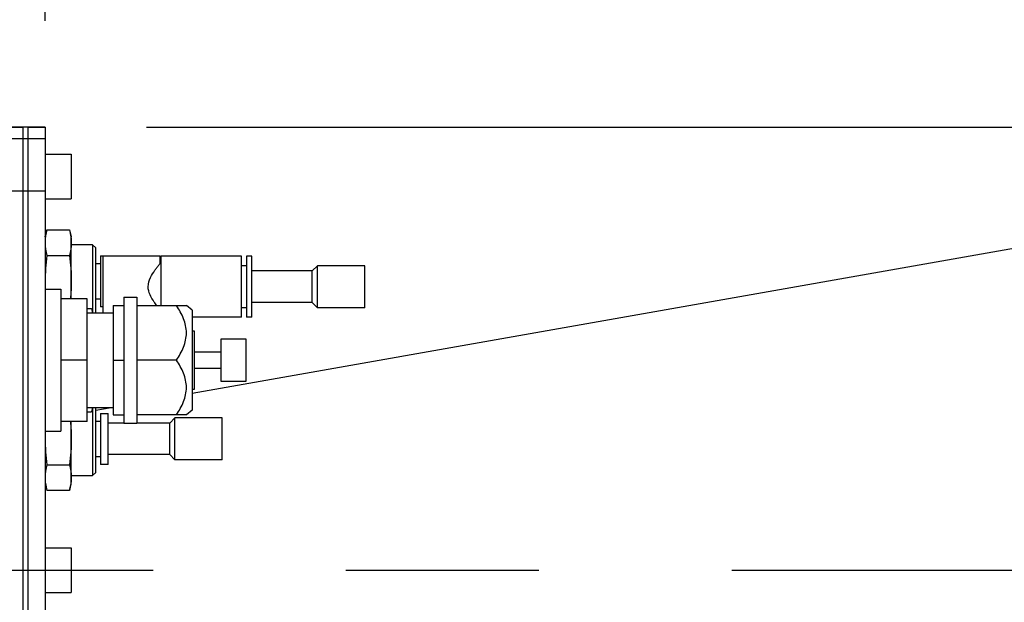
# Model space of a CAD drawing. Header units: millimetres. Extents: x 0 to 1249, y 0 to 420.
# Tile 35 of 104: x 138.55 to 151.06, y 279.58 to 286.98. Entities that reach past the tile are written whole.
import ezdxf

# ---------------------------------------------------------------- set-up
doc = ezdxf.new("R2010")
doc.units = ezdxf.units.MM
doc.header["$LTSCALE"] = 32.67
doc.linetypes.add('CENTER', pattern=[0.6, 0.375, -0.075, 0.075, -0.075])
doc.linetypes.add('PHANTOM', pattern=[0.8, 0.45, -0.05, 0.1, -0.05, 0.1, -0.05])
doc.layers.get('0').update_dxf_attribs({"linetype": 'CONTINUOUS'})
for name, color, linetype in [('ASSY', 7, 'CONTINUOUS'), ('AXIS', 7, 'CONTINUOUS'), ('CHAMFER', 7, 'CONTINUOUS'), ('CRV2', 7, 'CONTINUOUS'), ('DRIV_DIM', 7, 'CONTINUOUS'), ('ROUND', 7, 'CONTINUOUS')]:
    doc.layers.add(name, color=color, linetype=linetype)
doc.styles.get("Standard").update_dxf_attribs({"font": 'txt', "width": 0.8})
doc.dimstyles.new('DIMSTYLE_3', dxfattribs={"dimtxt": 3.8, "dimasz": 1.8, "dimexe": 2, "dimexo": 1.5, "dimgap": 0.95, "dimtad": 1, "dimdec": 3, "dimlfac": 15, "dimdsep": 46, "dimtxsty": 'STANDARD', "dimblk": 'OPEN', "dimblk1": 'OPEN', "dimblk2": 'OPEN', "dimcen": 0.09, "dimadec": 0, "dimazin": 0, "dimtp": 0.001, "dimtm": 0.001, "dimtfac": 1, "dimtdec": 3, "dimtofl": 0, "dimtmove": 0, "dimatfit": 3, "dimldrblk": 'OPEN', "dimfxl": 1, "dimtolj": 1, "dimarcsym": 0})
doc.dimstyles.new('DIMSTYLE_5', dxfattribs={"dimtxt": 3.8, "dimasz": 1.8, "dimexe": 2, "dimexo": 1.5, "dimgap": 0.95, "dimtad": 1, "dimdec": 0, "dimlfac": 15, "dimdsep": 46, "dimtxsty": 'STANDARD', "dimblk": 'OPEN', "dimblk1": 'OPEN', "dimblk2": 'OPEN', "dimcen": 0.09, "dimadec": 0, "dimazin": 0, "dimtp": 0.001, "dimtm": 0.001, "dimtfac": 1, "dimtdec": 0, "dimtofl": 0, "dimtmove": 0, "dimatfit": 3, "dimldrblk": 'OPEN', "dimfxl": 1, "dimtolj": 1, "dimarcsym": 0})
doc.dimstyles.new('DIMSTYLE_6', dxfattribs={"dimtxt": 3.8, "dimasz": 1.8, "dimexe": 2, "dimexo": 1.5, "dimgap": 1.9, "dimtad": 1, "dimdec": 3, "dimlfac": 15, "dimdsep": 46, "dimtxsty": 'STANDARD', "dimblk": 'OPEN', "dimblk1": 'OPEN', "dimblk2": 'OPEN', "dimcen": 0.09, "dimadec": 0, "dimazin": 0, "dimtp": 0.5, "dimtm": 0.5, "dimtfac": 1, "dimtdec": 3, "dimtofl": 0, "dimtmove": 0, "dimatfit": 3, "dimldrblk": 'OPEN', "dimfxl": 1, "dimtolj": 1, "dimarcsym": 0})

# ---------------------------------------------------------------- blocks, each defined once
blk = doc.blocks.new('_OPEN')
at = {"color": 0, "linetype": 'BYBLOCK'}
for p, q in [((0, 0), (-1, 0.342)), ((-1, -0.342), (0, 0)), ((-1, 0), (0, 0))]:
    blk.add_line(p, q, dxfattribs=at)
blk = doc.blocks.new('*D18')
at = {"layer": 'DRIV_DIM', "color": 2, "linetype": 'CONTINUOUS'}
for p, q in [((138.875, 286.969), (138.875, 329.948)), ((127.995, 327.948), (133.435, 327.948)), ((138.875, 327.948), (133.435, 327.948)), ((133.435, 327.948), (155.494, 327.948))]:
    blk.add_line(p, q, dxfattribs=at)
at = {"layer": 'DRIV_DIM', "color": 2, "linetype": 'CONTINUOUS', "xscale": 1.8, "yscale": 1.8, "zscale": 1.8, "rotation": 180}
blk.add_blockref('_OPEN', (127.995, 327.948), dxfattribs=at)
at = {"layer": 'DRIV_DIM', "color": 2, "linetype": 'CONTINUOUS', "xscale": 1.8, "yscale": 1.8, "zscale": 1.8}
blk.add_blockref('_OPEN', (138.875, 327.948), dxfattribs=at)
blk = doc.blocks.new('*D19')
at = {"layer": 'DRIV_DIM', "color": 2, "linetype": 'CONTINUOUS'}
for p, q in [((198.472, 279.991), (198.472, 294.91)), ((140.162, 285.616), (200.472, 285.616)), ((198.472, 285.616), (198.472, 279.991)), ((198.472, 274.366), (198.472, 279.991)), ((140.162, 274.366), (200.472, 274.366))]:
    blk.add_line(p, q, dxfattribs=at)
at = {"layer": 'DRIV_DIM', "color": 2, "linetype": 'CONTINUOUS', "xscale": 1.8, "yscale": 1.8, "zscale": 1.8}
for p, rotation in [((198.472, 285.616), 90), ((198.472, 274.366), 270)]:
    blk.add_blockref('_OPEN', p, dxfattribs=dict(at, rotation=rotation))
blk = doc.blocks.new('*D20')
at = {"layer": 'DRIV_DIM', "color": 2, "linetype": 'CONTINUOUS'}
for p, q in [((207.504, 279.991), (207.504, 271.041)), ((207.504, 262.091), (207.504, 271.041)), ((118.029, 262.091), (209.504, 262.091))]:
    blk.add_line(p, q, dxfattribs=at)
at = {"layer": 'DRIV_DIM', "color": 2, "linetype": 'CONTINUOUS', "xscale": 1.8, "yscale": 1.8, "zscale": 1.8}
for p, rotation in [((207.504, 279.991), 90), ((207.504, 262.091), 270)]:
    blk.add_blockref('_OPEN', p, dxfattribs=dict(at, rotation=rotation))
blk = doc.blocks.new('*D21')
at = {"layer": 'DRIV_DIM', "color": 2, "linetype": 'CONTINUOUS'}
for p, q in [((122.753, 296.824), (206.554, 296.824)), ((206.554, 296.824), (209.504, 296.824)), ((207.504, 296.824), (207.504, 288.408)), ((207.504, 279.991), (207.504, 288.408))]:
    blk.add_line(p, q, dxfattribs=at)
at = {"layer": 'DRIV_DIM', "color": 2, "linetype": 'CONTINUOUS', "xscale": 1.8, "yscale": 1.8, "zscale": 1.8}
for p, rotation in [((207.504, 296.824), 90), ((207.504, 279.991), 270)]:
    blk.add_blockref('_OPEN', p, dxfattribs=dict(at, rotation=rotation))
blk = doc.blocks.new('*D24')
at = {"layer": 'DRIV_DIM', "color": 2, "linetype": 'CONTINUOUS'}
for p, q in [((231.397, 298.223), (238.162, 299.416)), ((18.18, 279.991), (16.13, 279.991))]:
    blk.add_line(p, q, dxfattribs=at)
for points in [[(235.26, 300.727), (236.192, 299.069), (236.471, 300.951)], [(17.529, 281.796), (18.13, 279.991), (18.76, 281.786)]]:
    blk.add_lwpolyline(points, dxfattribs=at)
for start, end in [(10, 95), (95, 180)]:
    blk.add_arc((127.995, 279.991), 109.866, start, end, dxfattribs=at)
blk = doc.blocks.new('*D25')
at = {"layer": 'DRIV_DIM', "color": 2, "linetype": 'CONTINUOUS'}
blk.add_line((231.397, 261.758), (238.162, 260.566), dxfattribs=at)
for points in [[(18.76, 278.196), (18.13, 279.991), (17.529, 278.186)], [(236.471, 259.031), (236.192, 260.913), (235.26, 259.255)]]:
    blk.add_lwpolyline(points, dxfattribs=at)
for start, end in [(180, 265), (265, 350)]:
    blk.add_arc((127.995, 279.991), 109.866, start, end, dxfattribs=at)

msp = doc.modelspace()

# ---------------------------------------------------------------- linework, layer by layer
at = {"color": 7, "linetype": 'CONTINUOUS'}
for p, q in [((138.87548, 284.224199), (138.89897, 284.311863)), ((138.89897, 284.311863), (139.185324, 284.311863)), ((139.185324, 284.311863), (139.208814, 284.224199)), ((139.208814, 283.436956), (139.208814, 284.224174)), ((139.477914, 284.124199), (139.208814, 284.124199)), ((139.477914, 284.124199), (139.477914, 283.264879)), ((139.477914, 284.124199), (139.518814, 284.083299)), ((139.518814, 283.257533), (139.518814, 284.083299)), ((138.89897, 283.984698), (139.185324, 283.984698)), ((139.578814, 283.980866), (139.678814, 283.980866)), ((139.578814, 283.980866), (139.578814, 283.334199)), ((139.612147, 283.257533), (139.612147, 283.977533)), ((140.338812, 283.977533), (139.612149, 283.977533)), ((139.678814, 283.977533), (139.678814, 283.980866)), ((140.338814, 283.887533), (140.338814, 283.977533)), ((141.368814, 283.977533), (140.34548, 283.977533)), ((140.34548, 283.977503), (140.34548, 283.350353)), ((141.368814, 283.204229), (141.368814, 283.977503)), ((141.502147, 283.977533), (141.43548, 283.977533)), ((141.43548, 283.977503), (141.43548, 283.204229)), ((141.502147, 283.204229), (141.502147, 283.977503)), ((139.518814, 283.884199), (139.578814, 283.884199)), ((140.34548, 283.887533), (140.338814, 283.887533)), ((141.43548, 283.857533), (141.368814, 283.857533)), ((142.93548, 283.857533), (142.335498, 283.857533)), ((142.93548, 283.324199), (142.93548, 283.857533)), ((138.87548, 283.557533), (139.07548, 283.557533)), ((139.07548, 283.557533), (139.07548, 281.757533)), ((139.408814, 283.436956), (139.07548, 283.436956)), ((139.408814, 281.87811), (139.408814, 283.436956)), ((139.578814, 283.430866), (139.518814, 283.430866)), ((139.87548, 283.457497), (139.87548, 281.857569)), ((140.042147, 283.457497), (140.042147, 281.857569)), ((139.408814, 283.311863), (139.465324, 283.311863)), ((139.465324, 283.311863), (139.479882, 283.257533)), ((139.612147, 283.334199), (139.578814, 283.334199)), ((139.742147, 283.350353), (139.87548, 283.350353)), ((139.742147, 283.350353), (139.742147, 281.964712)), ((140.042147, 283.350353), (140.671277, 283.350353)), ((141.43548, 283.324199), (141.368814, 283.324199)), ((142.93548, 283.324199), (142.335498, 283.324199)), ((141.368814, 283.204199), (140.742147, 283.204199)), ((141.502147, 283.204199), (141.43548, 283.204199)), ((140.77548, 283.024199), (140.742147, 283.024199)), ((140.77548, 282.290866), (140.77548, 283.024199)), ((141.428814, 282.924199), (141.108814, 282.924199)), ((141.108814, 282.924199), (141.108814, 282.390866)), ((141.428814, 282.390866), (141.428814, 282.924199)), ((141.108814, 282.757533), (140.77548, 282.757533)), ((139.408814, 282.657533), (139.07548, 282.657533)), ((139.742147, 282.657533), (139.87548, 282.657533)), ((140.543521, 282.657533), (140.042147, 282.657533)), ((140.77548, 282.557533), (141.108814, 282.557533)), ((140.742147, 282.290866), (140.77548, 282.290866)), ((141.108814, 282.390866), (141.428814, 282.390866)), ((139.479882, 282.057533), (139.465324, 282.003202)), ((139.477914, 282.050187), (139.477914, 281.190866)), ((139.518814, 281.231766), (139.518814, 282.057533)), ((139.408814, 282.003202), (139.465324, 282.003202)), ((139.578814, 281.980866), (139.678814, 281.980866)), ((139.578814, 281.980866), (139.578814, 281.334199)), ((139.678814, 281.334199), (139.678814, 281.980866)), ((139.742147, 281.964712), (139.87548, 281.964712)), ((140.671277, 281.964712), (140.042147, 281.964712)), ((141.12548, 281.924199), (140.525498, 281.924199)), ((141.12548, 281.390866), (141.12548, 281.924199)), ((139.408814, 281.87811), (139.07548, 281.87811)), ((139.208814, 281.090893), (139.208814, 281.87811)), ((139.518814, 281.884199), (139.578814, 281.884199)), ((138.87548, 281.757533), (139.07548, 281.757533)), ((139.578814, 281.430866), (139.518814, 281.430866)), ((138.89897, 281.330367), (139.185324, 281.330367)), ((139.678814, 281.334199), (139.578814, 281.334199)), ((141.12548, 281.390866), (140.525498, 281.390866)), ((139.208814, 281.190866), (139.477914, 281.190866)), ((139.518814, 281.231766), (139.477914, 281.190866)), ((138.87548, 281.090866), (138.89897, 281.003202)), ((139.185324, 281.003202), (139.208814, 281.090866)), ((139.185324, 281.003202), (138.89897, 281.003202))]:
    msp.add_line(p, q, dxfattribs=at)
for centre, radius, start, end in [((141.027569, 283.658005), 2.152089, 180.0125819, 182.6744107), ((141.027565, 281.65706), 2.152085, 177.3255866, 179.9874205), ((139.431791, 281.168014), 0.556327, 181.077204, 187.8839969)]:
    msp.add_arc(centre, radius, start, end, dxfattribs=at)
for points in [[(138.89897, 284.311863), (138.885501, 284.261597), (138.876475, 284.209542), (138.875561, 284.15751)], [(139.185324, 284.311863), (139.193122, 284.28276), (139.199481, 284.253187), (139.203576, 284.223338)], [(139.203576, 284.223338), (139.206986, 284.19849), (139.208814, 284.17336), (139.208814, 284.14828)], [(138.87548, 284.14828), (138.87548, 284.093194), (138.884712, 284.037908), (138.89897, 283.984698)], [(139.208814, 284.14828), (139.208814, 284.093194), (139.199582, 284.037908), (139.185324, 283.984698)], [(138.89897, 283.984698), (138.884451, 283.87633), (138.87548, 283.766868), (138.87548, 283.657533)], [(139.185324, 283.984698), (139.199843, 283.87633), (139.208814, 283.766868), (139.208814, 283.657533)], [(139.208814, 283.657533), (139.208814, 283.583912), (139.204838, 283.510225), (139.197717, 283.43695)], [(139.465324, 283.311863), (139.470136, 283.293907), (139.474401, 283.275788), (139.477922, 283.257535)], [(139.477922, 282.05753), (139.474401, 282.039277), (139.470136, 282.021159), (139.465324, 282.003202)], [(139.197717, 281.878115), (139.204838, 281.80484), (139.208814, 281.731153), (139.208814, 281.657533)], [(138.87548, 281.657533), (138.87548, 281.548197), (138.884451, 281.438735), (138.89897, 281.330367)], [(139.208814, 281.657533), (139.208814, 281.548197), (139.199843, 281.438735), (139.185324, 281.330367)], [(138.89897, 281.330367), (138.884712, 281.277158), (138.87548, 281.221872), (138.87548, 281.166785)], [(139.185324, 281.330367), (139.199582, 281.277158), (139.208814, 281.221872), (139.208814, 281.166785)], [(139.208814, 281.166785), (139.208814, 281.111698), (139.199582, 281.056412), (139.185324, 281.003202)], [(138.880722, 281.091703), (138.884819, 281.061862), (138.891174, 281.032297), (138.89897, 281.003202)]]:
    msp.add_open_spline(points, degree=3, dxfattribs=at)
for points, knots in [([(140.185242, 283.590866), (140.185242, 283.630842), (140.20913, 283.705976), (140.258123, 283.782008), (140.295213, 283.832318), (140.316182, 283.859882), (140.330748, 283.876906), (140.33683, 283.885633), (140.338814, 283.887533)], [0, 0, 0, 0, 0.353704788, 0.669548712, 0.801427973, 0.906584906, 0.975699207, 1, 1, 1, 1]), ([(140.294795, 283.350113), (140.283423, 283.365195), (140.231978, 283.436274), (140.185242, 283.521125), (140.185242, 283.590866)], [0, 0, 0, 0, 0.213120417, 1, 1, 1, 1]), ([(140.543521, 282.657533), (140.579287, 282.709513), (140.642869, 282.817685), (140.685231, 283.003943), (140.642869, 283.190201), (140.579287, 283.298372), (140.543521, 283.350353)], [0, 0, 0, 0, 0.253417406, 0.500000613, 0.74658344, 1, 1, 1, 1]), ([(140.543521, 281.964712), (140.579287, 282.016693), (140.642869, 282.124865), (140.685231, 282.311123), (140.642869, 282.497381), (140.579287, 282.605552), (140.543521, 282.657533)], [0, 0, 0, 0, 0.253417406, 0.500000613, 0.74658344, 1, 1, 1, 1])]:
    msp.add_open_spline(points, degree=3, knots=knots, dxfattribs=at)
at = {"layer": 'ASSY', "color": 7, "linetype": 'CONTINUOUS'}
for p, q in [((138.87548, 285.274199), (139.208814, 285.274199)), ((139.208814, 285.274199), (139.208814, 284.707533)), ((138.87548, 284.707533), (139.208814, 284.707533)), ((138.87548, 280.274199), (139.208814, 280.274199)), ((139.208814, 280.274199), (139.208814, 279.707533)), ((138.87548, 279.707533), (139.208814, 279.707533))]:
    msp.add_line(p, q, dxfattribs=at)
at = {"layer": 'AXIS', "color": 7, "linetype": 'CONTINUOUS'}
for p, q in [((139.87548, 283.457533), (140.042147, 283.457533)), ((139.408814, 283.257533), (139.742147, 283.257533)), ((139.408814, 282.057533), (139.742147, 282.057533)), ((139.87548, 281.857533), (140.042147, 281.857533))]:
    msp.add_line(p, q, dxfattribs=at)
at = {"layer": 'AXIS', "color": 7, "linetype": 'CENTER'}
msp.add_line((127.99548, 279.990866), (239.384296, 279.990866), dxfattribs=at)
at = {"layer": 'CHAMFER', "color": 7, "linetype": 'CONTINUOUS'}
for p, q in [((142.268827, 283.790866), (141.502147, 283.790866)), ((142.268827, 283.790866), (142.335496, 283.857531)), ((142.268827, 283.390866), (142.268827, 283.790866)), ((142.33548, 283.324199), (142.33548, 283.857533)), ((140.742147, 283.290866), (140.671253, 283.350353)), ((140.742147, 283.290866), (140.742147, 282.024199)), ((142.268827, 283.390866), (141.502147, 283.390866)), ((142.268827, 283.390866), (142.335496, 283.324201)), ((140.458827, 281.857533), (140.525496, 281.924197)), ((140.52548, 281.390866), (140.52548, 281.924199)), ((140.742147, 282.024199), (140.671253, 281.964712)), ((139.87548, 281.857533), (139.678814, 281.857533)), ((140.458827, 281.857533), (140.042147, 281.857533)), ((140.458827, 281.457533), (140.458827, 281.857533)), ((140.458827, 281.457533), (139.678814, 281.457533)), ((140.458827, 281.457533), (140.525496, 281.390868))]:
    msp.add_line(p, q, dxfattribs=at)
at = {"layer": 'CRV2', "color": 4, "linetype": 'PHANTOM'}
for p, q in [((140.742147, 282.238447), (229.920163, 297.962938)), ((139.518814, 282.022741), (139.716129, 282.057533))]:
    msp.add_line(p, q, dxfattribs=at)
for radius, end in [(103.497035, 350), (95.497035, 350), (33.41003, 174.5596951)]:
    msp.add_arc((127.99548, 279.990866), radius, 10, end, dxfattribs=at)
at = {"layer": 'ROUND', "color": 9, "linetype": 'CONTINUOUS'}
for p, q in [((138.59548, 285.614425), (137.470556, 285.614425)), ((138.662147, 285.615602), (138.59548, 285.615602)), ((138.87548, 285.614425), (138.662147, 285.614425)), ((138.59548, 285.468966), (134.069756, 285.468966)), ((138.662147, 285.469051), (138.59548, 285.469051)), ((138.87548, 285.468966), (138.662147, 285.468966)), ((138.87548, 284.802401), (134.695772, 284.802401)), ((138.662147, 284.802487), (138.59548, 284.802487))]:
    msp.add_line(p, q, dxfattribs=at)
at = {"layer": 'ROUND', "color": 7, "linetype": 'CONTINUOUS'}
for p, q in [((138.59548, 285.614527), (137.470921, 285.614527)), ((138.662147, 285.615705), (138.59548, 285.615705)), ((138.59548, 274.366033), (138.59548, 285.615699)), ((138.662147, 274.366033), (138.662147, 285.615699)), ((138.87548, 285.614527), (138.662147, 285.614527)), ((138.87548, 285.61452), (138.87548, 274.367212))]:
    msp.add_line(p, q, dxfattribs=at)

# ---------------------------------------------------------------- dimensions: what is measured, and where the dimension line sits
at = {"layer": 'DRIV_DIM', "color": 2, "linetype": 'CONTINUOUS'}
for base, line1, line2, picture, middle in [((118.420033, 389.438733), ((228.838195, 297.772157), (229.920163, 297.962938)), ((20.778856, 279.990866), (19.680196, 279.990866)), '*D24', (80.634373, 379.124363)), ((118.420033, 170.542999), ((20.7282, 279.990866), (19.62954, 279.990866)), ((228.838195, 262.209575), (229.920163, 262.018794)), '*D25', (112.920978, 171.164012))]:
    dim = msp.add_angular_dim_2l(base=base, line1=line1, line2=line2, dimstyle='DIMSTYLE_6', override={"dimtad": 2}, dxfattribs=at)
    dim.commit()
    dim.dimension.update_dxf_attribs({"geometry": picture, "text_midpoint": middle, "dimtype": 162})
dim = msp.add_linear_dim(base=(138.87548, 327.948428), p1=(127.99548, 279.990866), p2=(138.87548, 285.468966), dimstyle='DIMSTYLE_3', dxfattribs=at)
dim.commit()
dim.dimension.update_dxf_attribs({"geometry": '*D18', "text_midpoint": (140.293553, 327.948428), "dimtype": 160})
dim = msp.add_linear_dim(base=(207.50361, 296.824199), p1=(239.384296, 279.990866), p2=(121.253449, 296.824199), angle=90, text='(280)', dimstyle='DIMSTYLE_5', dxfattribs=at)
dim.commit()
dim.dimension.update_dxf_attribs({"geometry": '*D21', "text_midpoint": (207.50361, 280.807533), "dimtype": 160})
for base, p1, p2, picture, middle in [((198.471928, 274.36613), (138.662147, 285.615602), (138.662147, 274.36613), '*D19', (198.471928, 285.789624)), ((207.5036097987, 262.0908659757), (239.3842959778, 279.9908659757), (116.5288136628, 262.0908659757), '*D20', (207.5036097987, 266.4808659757))]:
    dim = msp.add_linear_dim(base=base, p1=p1, p2=p2, angle=270, dimstyle='DIMSTYLE_5', dxfattribs=at)
    dim.commit()
    dim.dimension.update_dxf_attribs({"geometry": picture, "text_midpoint": middle, "dimtype": 160})

doc.saveas('drawing.dxf')
